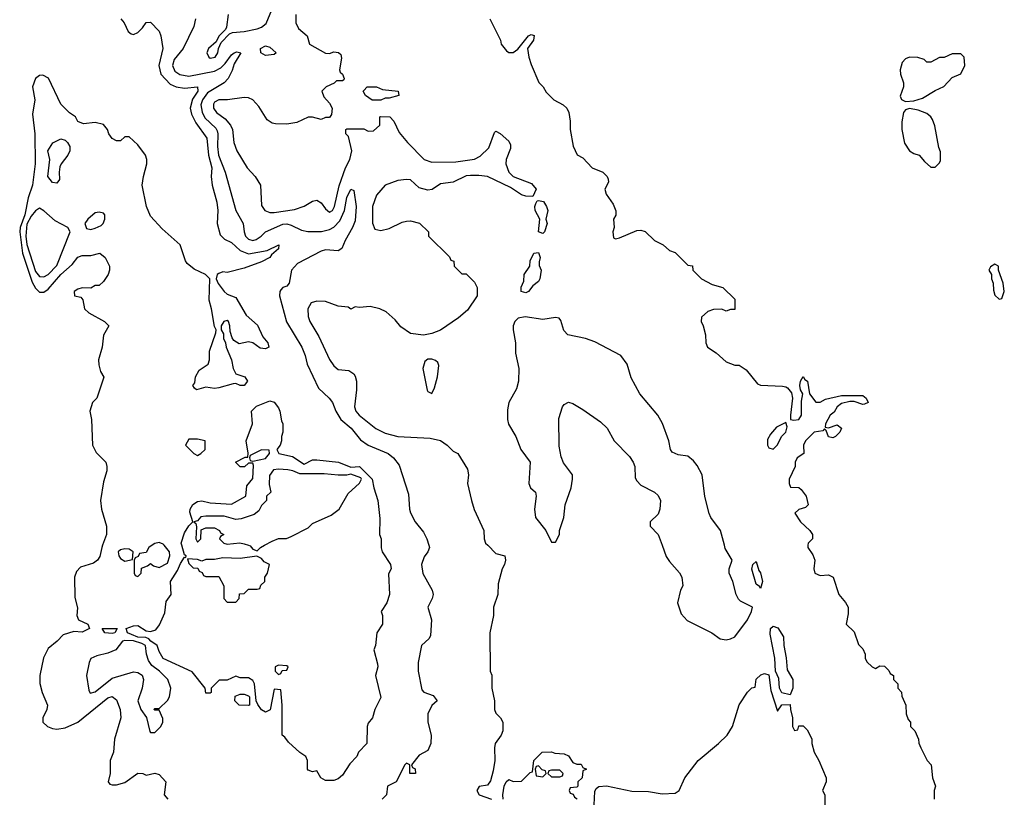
# Model space of a CAD drawing. Header units: inches. Extents: x 2668334 to 2765628, y 828034 to 955234.
# Tile 56 of 218: x 2673137 to 2677754, y 888818 to 892465. Entities that reach past the tile are written whole.
import ezdxf

# ---------------------------------------------------------------- set-up
doc = ezdxf.new("R2010")
doc.units = ezdxf.units.IN
doc.header["$MEASUREMENT"] = 0
doc.layers.add('C6878', color=7, linetype='Continuous')
doc.layers.add('C6879', color=7, linetype='Continuous')

msp = doc.modelspace()

# ---------------------------------------------------------------- linework, layer by layer
at = {"layer": 'C6878', "color": 4}
for points, elevation in [([(2673525.7, 890000), (2673522, 889990), (2673511.8, 889948.2), (2673500.7, 889930), (2673483.4, 889916.6), (2673422.3, 889897.7), (2673403.1, 889876.9), (2673393, 889850), (2673395.5, 889755.5), (2673407.1, 889707.1), (2673404.9, 889670), (2673413, 889650), (2673456.3, 889630), (2673464, 889610), (2673430, 889592.8), (2673390, 889595.1), (2673340.2, 889579.8), (2673312.7, 889550), (2673270, 889515.6), (2673247.5, 889472.5), (2673230.3, 889390), (2673231.8, 889351.8), (2673241.6, 889310), (2673267.3, 889250), (2673264, 889230), (2673245.5, 889190), (2673244.9, 889170), (2673266.8, 889150), (2673290, 889141.3), (2673310, 889137), (2673350, 889144.6), (2673410, 889170.3), (2673550, 889284.9), (2673570, 889290.5), (2673590, 889274.8), (2673607.7, 889230), (2673610.4, 889190), (2673581.6, 889090), (2673576.3, 889030), (2673561.6, 888990), (2673560.7, 888930), (2673551.3, 888890), (2673559.6, 888879.6), (2673570, 888876), (2673590, 888876), (2673630, 888887.7), (2673690, 888931), (2673714, 888930), (2673730, 888922), (2673770, 888931), (2673790, 888924.7), (2673822, 888890), (2673814, 888830), (2673832, 888810)], 4), ([(2674831.5, 890000), (2674831.6, 889988.4), (2674836, 889970), (2674876, 889910), (2674878, 889890), (2674866.4, 889866.4), (2674871.3, 889770), (2674858, 889730), (2674831.3, 889690), (2674838, 889670), (2674838, 889630), (2674812, 889590), (2674804.7, 889530), (2674798, 889510), (2674815.3, 889444.7), (2674816, 889430), (2674804.7, 889390), (2674830, 889286), (2674802, 889230), (2674791.3, 889190), (2674770, 889166), (2674766, 889150), (2674764.7, 889070), (2674724.7, 889030), (2674718, 889010), (2674684.5, 888975.5), (2674650, 888922), (2674630, 888905.2), (2674610, 888897.2), (2674570, 888897.2), (2674549.4, 888909.4), (2674530, 888942), (2674510, 888938), (2674490, 888946), (2674486, 888950), (2674486, 888990), (2674478, 889010), (2674450, 889028), (2674396.4, 889076.4), (2674380.4, 889100.4), (2674368, 889110), (2674368, 889250), (2674362, 889322), (2674330, 889326), (2674311.3, 889228.7), (2674290, 889218), (2674270, 889228), (2674253.6, 889253.6), (2674246, 889270), (2674238, 889350), (2674230, 889366), (2674210, 889378), (2674170, 889378), (2674150, 889386), (2674110, 889368), (2674072.7, 889367.3), (2674034, 889330), (2674034, 889310), (2674030, 889306), (2674010, 889306), (2674006, 889330), (2673946, 889406), (2673810, 889469.5), (2673790, 889502), (2673780.9, 889530), (2673751.6, 889550), (2673742, 889562), (2673728, 889568), (2673690, 889568.8), (2673661.2, 889581.2), (2673642.9, 889590), (2673636, 889610), (2673670, 889622.7), (2673690, 889623.2), (2673730, 889599), (2673750, 889596.5), (2673775.7, 889604.3), (2673792.8, 889627.2), (2673816.6, 889683.4), (2673823, 889737), (2673846.6, 889770), (2673844, 889830), (2673877.4, 889882.6), (2673890, 889914), (2673910, 889944.7), (2673916.4, 889943.6), (2673918, 889950), (2673910, 889955.3), (2673896.9, 890000)], 4), ([(2673757.1, 890000), (2673742, 889990), (2673730, 889966), (2673698, 889962), (2673692.7, 889947.3), (2673678, 889942), (2673674, 889930), (2673674, 889870), (2673678, 889858), (2673690, 889854), (2673706, 889870), (2673707.3, 889892.7), (2673736.4, 889903.6), (2673750, 889914), (2673763.6, 889903.6), (2673790, 889896), (2673830, 889916), (2673840.9, 889950), (2673839.3, 889970), (2673814.3, 890000)], 8), ([(2674210, 890000), (2674217.3, 889997.3), (2674230, 889982), (2674250, 889974), (2674266, 889990), (2674284.4, 890000)], 4), ([(2675055, 890000), (2675058, 889990), (2675051, 889970), (2675033.7, 889946.3), (2675020.7, 889910), (2675027.5, 889867.5), (2675071, 889790), (2675076, 889770), (2675071.3, 889750), (2675051.3, 889710), (2675067.3, 889650), (2675063.6, 889576.4), (2675056.9, 889563.1), (2675021, 889530), (2675006, 889450), (2675006, 889410), (2675022.8, 889322.8), (2675031.1, 889311.1), (2675075.3, 889295.3), (2675094, 889270), (2675070, 889248), (2675051, 889210), (2675051, 889170), (2675066, 889110), (2675064.7, 889070), (2675050, 889038), (2675010, 889015.3), (2674974, 888970), (2674978, 888958), (2674991.6, 888951.6), (2674992, 888930), (2674966, 888930), (2674966, 888970), (2674950, 888978), (2674942, 888970), (2674902, 888890), (2674862, 888870), (2674856, 888830), (2674836, 888810)], 8), ([(2675331.2, 890000), (2675370, 889962), (2675411.3, 889950), (2675414.8, 889930), (2675410.7, 889910), (2675398.8, 889890), (2675381.1, 889818.9), (2675379.1, 889770), (2675358.8, 889710), (2675358, 889670), (2675340.7, 889590), (2675342.8, 889410), (2675350.4, 889390.4), (2675350.7, 889330), (2675364, 889270), (2675362.8, 889230), (2675370, 889212), (2675392, 889190), (2675402, 889170), (2675402, 889130), (2675394, 889110), (2675366.8, 889070), (2675362.8, 889050), (2675364.9, 888990), (2675357.5, 888942.5), (2675344, 888896), (2675330, 888875.3), (2675291.1, 888868.9), (2675281, 888850), (2675291, 888830), (2675348.9, 888808.9)], 12), ([(2676148.9, 890000), (2676167.7, 889947.7), (2676183.4, 889923.4), (2676230.5, 889870.5), (2676241, 889850), (2676246, 889810), (2676236, 889790), (2676221, 889730), (2676238, 889678), (2676267.5, 889647.5), (2676382, 889590), (2676422, 889562), (2676450, 889556), (2676470, 889561), (2676490, 889571.3), (2676549, 889650), (2676569, 889690), (2676573.2, 889710), (2676517.5, 889737.5), (2676507.3, 889747.3), (2676496, 889770), (2676481.2, 889830), (2676464, 889870), (2676464, 889890), (2676478, 889930), (2676445.6, 889985.6), (2676441.8, 890000)], 16), ([(2676833, 890000), (2676832, 889990), (2676856, 889956), (2676866, 889930), (2676861, 889890), (2676866, 889870), (2676890, 889858), (2676930, 889862), (2676952, 889850), (2676978, 889770), (2677010, 889732), (2677021, 889710), (2677022, 889678), (2677012, 889630), (2677050, 889594), (2677070, 889534), (2677090, 889514), (2677102, 889490), (2677102, 889470), (2677110, 889454), (2677134, 889430), (2677150, 889422), (2677170, 889434), (2677192.7, 889432.7), (2677212.7, 889412.7), (2677218, 889398), (2677234, 889390), (2677234, 889370), (2677254, 889350), (2677254, 889330), (2677271.6, 889311.6), (2677272.7, 889292.7), (2677292, 889250), (2677294, 889210), (2677303.6, 889183.6), (2677314, 889170), (2677314, 889150), (2677334, 889130), (2677352, 889090), (2677352.7, 889072.7), (2677362, 889050), (2677392, 888990), (2677411.3, 888970), (2677418, 888910), (2677431.3, 888870), (2677424.7, 888850), (2677424.7, 888810)], 16), ([(2675828.7, 888751.3), (2675834.5, 888845.5), (2675840.1, 888859.9), (2675852, 888868), (2675888.9, 888871.1), (2676007.2, 888847.2), (2676085.9, 888845.9), (2676150, 888834.9), (2676210, 888837.3), (2676229, 888850), (2676255.3, 888910), (2676319, 888990), (2676414, 889070), (2676454, 889110), (2676479, 889150), (2676510, 889251.3), (2676550, 889311.3), (2676570, 889332), (2676586, 889334), (2676590, 889372), (2676612, 889392), (2676630, 889398), (2676650, 889392), (2676659.6, 889319.6), (2676690, 889222), (2676710, 889252), (2676750, 889254), (2676750.7, 889230), (2676760.7, 889190), (2676761, 889150), (2676770, 889132), (2676786, 889134), (2676790, 889154), (2676810, 889154), (2676830, 889134), (2676851.6, 889091.6), (2676852, 889070), (2676862, 889030), (2676884.7, 888990), (2676918, 888910), (2676918, 888890), (2676902, 888850), (2676912, 888830), (2676912, 888710)], 12), ([(2675404, 888810), (2675402, 888830), (2675408.7, 888870), (2675418, 888890), (2675430, 888902), (2675450, 888892), (2675490, 888894), (2675530, 888934), (2675542, 888938), (2675548, 888990), (2675586, 889030), (2675630, 889032), (2675645.4, 889025.4), (2675690, 889022), (2675710, 889012), (2675730, 888982), (2675750, 888974), (2675770, 888974), (2675778, 888958), (2675794, 888950), (2675778, 888942), (2675774, 888910), (2675754, 888890), (2675754, 888870), (2675750, 888866), (2675718, 888862), (2675714, 888850), (2675718, 888838), (2675732.7, 888832.7), (2675738, 888818), (2675751.6, 888811.6)], 12)]:
    msp.add_lwpolyline(points, dxfattribs=dict(at, elevation=elevation))
for points, elevation in [([(2673630, 889984), (2673610, 889979), (2673598, 889970), (2673601, 889950), (2673610, 889938), (2673630, 889926), (2673666, 889934), (2673668, 889970), (2673650, 889982)], 8), ([(2674248.4, 889948.4), (2674170, 889938), (2674090, 889942), (2674050, 889934), (2674010, 889934), (2673990, 889926), (2673970, 889934), (2673923.6, 889936.4), (2673930, 889914), (2673950, 889894), (2673972.7, 889892.7), (2673978, 889878), (2673992.7, 889872.7), (2673998, 889858), (2674010, 889854), (2674070, 889854), (2674094, 889810), (2674094, 889750), (2674110, 889734), (2674150, 889734), (2674166, 889750), (2674167.3, 889772.7), (2674190, 889774), (2674210, 889794), (2674250, 889794), (2674262, 889798), (2674267.3, 889812.7), (2674286, 889830), (2674286, 889850), (2674298, 889870), (2674308, 889910), (2674282.7, 889922.7), (2674270, 889938)], 4), ([(2676610, 889798), (2676606.3, 889806.3), (2676590, 889817.2), (2676570, 889888), (2676575.3, 889910), (2676590, 889924.7), (2676602.5, 889882.5), (2676610, 889871.3), (2676619.3, 889830)], 12), ([(2673570, 889586.6), (2673535.3, 889590), (2673524, 889610), (2673594, 889610), (2673582, 889590)], 4), ([(2676750, 889298), (2676710, 889308.7), (2676699.5, 889330), (2676695.9, 889375.9), (2676681.2, 889410), (2676678.4, 889470), (2676656.6, 889583.4), (2676657.2, 889610), (2676670, 889620.7), (2676692.5, 889612.5), (2676718.4, 889570), (2676719.5, 889530), (2676731.7, 889471.7), (2676736.4, 889416.4), (2676762.4, 889370), (2676762.4, 889330)], 12), ([(2673630, 889554), (2673619.3, 889550), (2673586.8, 889510), (2673550, 889494), (2673498, 889482), (2673470.9, 889469.1), (2673462.8, 889450), (2673450.6, 889390), (2673460.5, 889320.5), (2673466.4, 889306.4), (2673490, 889313.4), (2673570, 889377.1), (2673670, 889406.8), (2673690, 889402.8), (2673710.5, 889390.5), (2673717.3, 889370), (2673710.5, 889329.5), (2673690.8, 889270), (2673704.7, 889230), (2673731.6, 889191.6), (2673746.4, 889126.4), (2673750, 889122), (2673770, 889122), (2673798, 889150), (2673808, 889170), (2673807.3, 889187.3), (2673790, 889226), (2673770, 889226), (2673766, 889230), (2673770, 889234), (2673790, 889234), (2673830, 889271.3), (2673839.3, 889290), (2673846, 889330), (2673832, 889370), (2673791.8, 889410), (2673756.6, 889436.6), (2673740.1, 889460.1), (2673731.1, 889490), (2673726.2, 889530), (2673710, 889539.9), (2673670, 889551.6)], 8), ([(2674350, 889438), (2674334, 889430), (2674334, 889410), (2674350, 889394), (2674362, 889398), (2674367.3, 889412.7), (2674390, 889414), (2674395.3, 889430), (2674390, 889434)], 4), ([(2674210, 889248), (2674166, 889250), (2674146, 889270), (2674147.3, 889292.7), (2674170, 889302), (2674190, 889302), (2674210, 889294), (2674214, 889290), (2674214, 889250)], 4), ([(2675570, 888966), (2675558, 888962), (2675554, 888950), (2675558, 888918), (2675590, 888914), (2675606, 888930), (2675602, 888942), (2675587.3, 888947.3)], 12), ([(2675670, 888946), (2675630, 888946), (2675618, 888942), (2675614, 888930), (2675630, 888914), (2675670, 888914), (2675682, 888918), (2675686, 888930)], 12)]:
    msp.add_lwpolyline(points, close=True, dxfattribs=dict(at, elevation=elevation))
at = {"layer": 'C6879', "color": 4}
for points, elevation in [([(2674114, 892490), (2674106, 892430), (2674101, 892419), (2674070, 892388), (2674058, 892362), (2674022, 892330), (2674014, 892310), (2674022.8, 892290), (2674030, 892284.9), (2674052.7, 892290), (2674066, 892310), (2674068.9, 892331.1), (2674082, 892358), (2674120.9, 892399.1), (2674134.8, 892405.2), (2674190, 892410.6), (2674250, 892423.1), (2674270, 892430.4), (2674292.8, 892447.2), (2674326.6, 892530)], 12), ([(2673611, 892470), (2673626.8, 892450), (2673646, 892410), (2673659.8, 892399.8), (2673670, 892396), (2673690, 892404.7), (2673713.2, 892426.8), (2673730, 892452), (2673750, 892454), (2673790, 892412), (2673798.8, 892390), (2673808.2, 892330), (2673788.4, 892250), (2673798, 892210), (2673843, 892163), (2673870, 892150.4), (2673910, 892144.4), (2673970.8, 892150), (2673971.8, 892130), (2673947.7, 892092.3), (2673936, 892050), (2673942.2, 892022.2), (2673962.2, 891982.2), (2674013.7, 891910), (2674022, 891830), (2674037.6, 891770), (2674034.8, 891730), (2674038.8, 891690), (2674060.7, 891610), (2674066, 891570), (2674062.8, 891510), (2674076.8, 891456.8), (2674096.3, 891436.3), (2674130, 891420.7), (2674170, 891383), (2674210, 891367.3), (2674296.5, 891383.5), (2674352, 891410), (2674351, 891390), (2674318, 891362), (2674310, 891349.5), (2674271.3, 891330), (2674190, 891299.3), (2674110, 891279), (2674090, 891282), (2674070, 891275.3), (2674062, 891270), (2674058, 891250), (2674067.3, 891227.3), (2674096, 891190), (2674110, 891178.8), (2674150, 891162), (2674198.8, 891078.8), (2674252.3, 891032.3), (2674277.5, 890977.5), (2674300.7, 890950), (2674304.7, 890930), (2674290, 890921.2), (2674264.1, 890924.1), (2674230, 890949), (2674210, 890954), (2674165.6, 890945.6), (2674141.2, 890961.2), (2674133.2, 890973.2), (2674123.1, 891003.1), (2674122, 891030), (2674115.3, 891050), (2674110, 891054), (2674094, 891050), (2674082, 891030), (2674082, 891010), (2674091.6, 890991.6), (2674092, 890970), (2674102, 890950), (2674104.7, 890930), (2674130.6, 890870.6), (2674137.3, 890830), (2674150, 890804.7), (2674192, 890790), (2674204.7, 890770), (2674190, 890749.3), (2674170, 890749.3), (2674150, 890759), (2674138, 890758), (2674070, 890738), (2674050, 890735.1), (2674010, 890741.2), (2673966, 890730), (2673956.4, 890736.4), (2673949.3, 890749.3), (2673957.2, 890762.8), (2673961.2, 890790), (2673978.9, 890821.1), (2674021.2, 890850), (2674026.6, 890870), (2674027.3, 890910), (2674056.4, 890996.4), (2674058, 891010), (2674050, 891026), (2674036.2, 891110), (2674025.1, 891150), (2674028, 891250), (2674008.7, 891270), (2673955.1, 891295.1), (2673922, 891322), (2673913.6, 891333.6), (2673889, 891410), (2673804.1, 891484.1), (2673750, 891544), (2673731.8, 891590), (2673711.6, 891690), (2673716.9, 891730), (2673733, 891790), (2673732.8, 891810), (2673726, 891830), (2673690, 891878), (2673650, 891915.3), (2673630, 891915.3), (2673610, 891898), (2673590, 891898), (2673570, 891908), (2673555.3, 891930), (2673548.7, 891950), (2673530, 891974), (2673490, 891984), (2673436.4, 891976.4), (2673410, 891988), (2673398, 892010), (2673370, 892028.7), (2673329.2, 892070), (2673271.6, 892191.6), (2673245.2, 892205.2), (2673230, 892203.7), (2673210, 892189.3), (2673197.4, 892150), (2673207.6, 892090), (2673197.2, 892022.8), (2673207.1, 891930), (2673209.2, 891790), (2673196.9, 891690), (2673176.6, 891630), (2673160.5, 891550), (2673138.1, 891490), (2673136.6, 891470), (2673150.1, 891370), (2673194.6, 891234.6), (2673210, 891205.7), (2673230, 891187.7), (2673250, 891187.3), (2673270, 891202), (2673330, 891270.3), (2673383, 891317), (2673410, 891351), (2673430, 891358.8), (2673470, 891358.8), (2673512, 891370), (2673538, 891350), (2673558, 891310), (2673558, 891290), (2673551.3, 891270), (2673530, 891238), (2673510, 891218), (2673490, 891218), (2673470, 891206), (2673430, 891208), (2673410, 891202), (2673392, 891190), (2673394, 891170), (2673423.6, 891163.6), (2673432, 891152), (2673441, 891110), (2673461, 891090), (2673534, 891050), (2673554, 891030), (2673530, 890986), (2673522.8, 890930), (2673506.8, 890870), (2673507.1, 890847.1), (2673515.3, 890815.3), (2673530.9, 890789.1), (2673498, 890690), (2673478, 890670), (2673466, 890630), (2673474, 890590), (2673478.8, 890470), (2673495.9, 890435.9), (2673540.5, 890390), (2673546, 890370), (2673546, 890350), (2673530, 890298), (2673514.9, 890210), (2673519.5, 890170), (2673544.4, 890090), (2673544.4, 890050), (2673525.7, 890000)], 4), ([(2673961, 892470), (2673954, 892434), (2673903.8, 892330), (2673860.8, 892279.2), (2673853.4, 892250), (2673863.4, 892223.4), (2673888.1, 892208.1), (2673930, 892200.9), (2674050, 892223.6), (2674079.6, 892240.4), (2674100.4, 892259.6), (2674130, 892300.5), (2674142.7, 892310), (2674154.2, 892314.2), (2674173.4, 892310), (2674142, 892258), (2674132.9, 892227.1), (2674114.4, 892190), (2674094.9, 892170), (2674017.7, 892122.3), (2673993.4, 892090), (2673986, 892066), (2673992, 892032), (2674005.2, 892005.2), (2674056.4, 891956.4), (2674063.4, 891943.4), (2674066.5, 891930), (2674063.6, 891870), (2674069.1, 891830), (2674100.3, 891750), (2674150.5, 891570.5), (2674184.9, 891510), (2674188.5, 891470), (2674195.5, 891450), (2674210, 891435.5), (2674230, 891430.5), (2674245.4, 891434.6), (2674269.2, 891450), (2674289.6, 891470.4), (2674370, 891505.7), (2674390, 891507.2), (2674410, 891501.7), (2674458.4, 891478.4), (2674488.1, 891471.9), (2674552.4, 891472.4), (2674590, 891480.9), (2674610, 891491.7), (2674637.8, 891522.2), (2674659.7, 891570), (2674670, 891630.8), (2674690, 891670.5), (2674703.6, 891663.6), (2674714.3, 891590), (2674710, 891522), (2674698, 891490), (2674662.6, 891430), (2674647.1, 891392.9), (2674630, 891381.6), (2674570, 891385.4), (2674550, 891380.5), (2674438.7, 891321.3), (2674410.7, 891290), (2674401, 891230), (2674390, 891215.3), (2674370, 891208.7), (2674361.4, 891198.6), (2674356, 891190), (2674354.8, 891170), (2674388.2, 891048.2), (2674459.1, 890930), (2674475.5, 890890), (2674484, 890850), (2674537.2, 890737.2), (2674588, 890690), (2674603, 890670), (2674618.8, 890630), (2674642.8, 890590), (2674690.6, 890550), (2674734.6, 890494.6), (2674770.4, 890470.4), (2674864.7, 890430), (2674890, 890411), (2674915.9, 890375.9), (2674959.9, 890239.9), (2674964.9, 890170), (2674970, 890152), (2674990.7, 890110.7), (2675030, 890062), (2675046, 890030), (2675055, 890000)], 8), ([(2674430.8, 892490), (2674431.3, 892450), (2674443.5, 892423.5), (2674484.7, 892390), (2674496, 892350), (2674570, 892308.2), (2674590, 892306.4), (2674610, 892314.9), (2674632, 892312), (2674642, 892302), (2674645.2, 892285.2), (2674636, 892230), (2674639.6, 892219.6), (2674650.8, 892210), (2674658, 892190), (2674656, 892184), (2674650, 892178), (2674622, 892178), (2674611.6, 892168.4), (2674574, 892150), (2674554, 892130), (2674563.6, 892103.6), (2674590, 892074), (2674602, 892050), (2674599.6, 892020.4), (2674590, 892006), (2674570, 892006), (2674550, 891998), (2674510, 892008.7), (2674490, 892008.7), (2674436.9, 891983.1), (2674390, 891975.3), (2674336.4, 891976.4), (2674320.4, 891980.4), (2674296.4, 891996.4), (2674258.6, 892058.6), (2674230, 892089), (2674210, 892099), (2674190, 892101.2), (2674110.7, 892089.3), (2674070, 892089), (2674050, 892079), (2674044.9, 892070), (2674046, 892050), (2674058.8, 892030), (2674100.4, 892000.4), (2674125.5, 891970), (2674134, 891950), (2674140.7, 891890), (2674154.8, 891850), (2674202.8, 891770), (2674241, 891730), (2674266, 891690), (2674270, 891594), (2674286, 891570), (2674310, 891560.5), (2674330, 891560.5), (2674424.8, 891575.2), (2674470, 891590.7), (2674510, 891614), (2674530, 891618.8), (2674550, 891606), (2674570, 891578.8), (2674590, 891562), (2674604, 891570), (2674613.3, 891590), (2674634.5, 891685.5), (2674665.2, 891770), (2674685.2, 891810), (2674694, 891850), (2674678, 891918), (2674666, 891930), (2674666, 891950), (2674670, 891954), (2674750, 891954), (2674770, 891942), (2674796.4, 891943.6), (2674826, 891970), (2674826, 892010), (2674830, 892012), (2674872, 892010), (2674891.3, 891990), (2674916.9, 891936.9), (2674956, 891890), (2675034, 891810), (2675070, 891797.6), (2675182, 891798), (2675270, 891810.5), (2675295.4, 891824.6), (2675335.9, 891864.1), (2675364, 891936), (2675370, 891942), (2675390, 891931), (2675430, 891896), (2675438.5, 891878.5), (2675438.5, 891861.5), (2675418, 891810), (2675416, 891790), (2675430.6, 891750), (2675451, 891730), (2675537.1, 891697.1), (2675558.8, 891670), (2675543.6, 891636.4), (2675510, 891637), (2675490, 891644.2), (2675438.2, 891678.2), (2675330, 891729.7), (2675290, 891735.4), (2675250, 891735.1), (2675230, 891733.6), (2675170, 891703.6), (2675110, 891695.1), (2675070.6, 891669.4), (2675050, 891665.2), (2675010, 891677.2), (2674970, 891713.6), (2674950, 891716.3), (2674910, 891711.1), (2674851, 891690), (2674810, 891642), (2674790.7, 891589.3), (2674790.9, 891510.9), (2674802.8, 891482.8), (2674830, 891476), (2674870, 891486), (2674930, 891516), (2674950, 891521), (2674970, 891522), (2675011.6, 891511.6), (2675054, 891470), (2675054, 891450), (2675152.7, 891352.7), (2675158, 891338), (2675172.7, 891332.7), (2675174, 891310), (2675210, 891274), (2675230, 891274), (2675270, 891234), (2675282, 891210), (2675282, 891170), (2675236.8, 891103.2), (2675193.7, 891066.3), (2675110, 891009.2), (2675070, 890993.2), (2675030, 890986), (2674970, 890993.2), (2674924.1, 891024.1), (2674897.5, 891057.5), (2674855.5, 891095.5), (2674826, 891110), (2674780.4, 891120.4), (2674730, 891115.3), (2674710, 891118), (2674690, 891108), (2674676.4, 891116.4), (2674630, 891122), (2674570, 891144), (2674530, 891145.2), (2674503.4, 891136.6), (2674487.3, 891110), (2674490, 891074), (2674497.3, 891050), (2674539.9, 890979.9), (2674590, 890872), (2674610, 890842), (2674630, 890824.7), (2674679.6, 890819.6), (2674703.6, 890803.6), (2674710, 890794), (2674716, 890770), (2674716, 890730), (2674706, 890650), (2674713, 890630), (2674728, 890610), (2674807.5, 890547.5), (2674850, 890526), (2674910.4, 890510.4), (2675062, 890502), (2675110, 890491), (2675142, 890470), (2675170, 890442), (2675190.9, 890430.9), (2675236.9, 890356.9), (2675241, 890330), (2675236, 890290), (2675254.8, 890210), (2675268.1, 890168.1), (2675313.4, 890070), (2675314.8, 890030), (2675321, 890010), (2675331.2, 890000)], 12), ([(2675342, 892470), (2675392, 892370), (2675394, 892350), (2675419.6, 892319.6), (2675430, 892312), (2675450, 892312), (2675472.9, 892327.1), (2675522, 892390), (2675535.3, 892395.3), (2675550, 892392), (2675546, 892370), (2675518, 892330), (2675524, 892290), (2675535.3, 892255.3), (2675571.1, 892171.1), (2675592, 892150), (2675605.4, 892125.4), (2675642, 892090), (2675685.4, 892065.4), (2675702, 892050), (2675711.3, 892030), (2675718, 891990), (2675718, 891950), (2675731.6, 891871.6), (2675751.6, 891831.6), (2675776.9, 891816.9), (2675822, 891770), (2675870.5, 891750.5), (2675891, 891730), (2675896.8, 891716.8), (2675897.3, 891702.7), (2675881, 891670), (2675887.1, 891647.1), (2675919.8, 891599.8), (2675931.6, 891568.4), (2675931.6, 891548.4), (2675922, 891530), (2675924.7, 891490), (2675918, 891470), (2675922, 891442), (2675930, 891438), (2675950, 891442.8), (2676030, 891476), (2676050, 891478), (2676070, 891472), (2676114, 891430), (2676154, 891410), (2676183.6, 891383.6), (2676210, 891374), (2676270, 891314), (2676291.1, 891311.1), (2676294, 891290), (2676334, 891250), (2676383.6, 891223.6), (2676434, 891210), (2676490, 891154), (2676490, 891106), (2676470, 891106), (2676450, 891098), (2676430, 891108), (2676390, 891106), (2676363.6, 891096.4), (2676334, 891070), (2676332, 891050), (2676342, 891030), (2676352.7, 890987.3), (2676354, 890950), (2676362, 890930), (2676403.5, 890903.5), (2676450, 890861), (2676490, 890844.7), (2676510, 890844.7), (2676543.5, 890823.5), (2676596.9, 890756.9), (2676610, 890751.3), (2676713.6, 890746.4), (2676730, 890744), (2676738, 890738), (2676755.5, 890715.5), (2676760.7, 890690), (2676750.6, 890610), (2676752, 890590), (2676766.7, 890586.7), (2676790, 890590.4), (2676803.5, 890610), (2676803.2, 890676.8), (2676808.7, 890710), (2676798, 890730), (2676795.3, 890750), (2676799, 890770), (2676810, 890791.3), (2676818, 890778), (2676830.3, 890770.3), (2676841, 890710), (2676870, 890671.3), (2676890, 890671), (2676914.7, 890685.3), (2676990, 890702), (2677090, 890702), (2677106.8, 890690), (2677116, 890670), (2677098, 890662), (2677090, 890660.7), (2677050, 890675.3), (2677030, 890675.3), (2676990, 890664.5), (2676970, 890649.3), (2676955.6, 890624.4), (2676937.3, 890610), (2676916, 890570), (2676914, 890554), (2676930, 890551.3), (2676970, 890564.7), (2676991, 890550), (2676982, 890530), (2676962, 890510), (2676950, 890504), (2676929.1, 890509.1), (2676918, 890538), (2676910, 890546), (2676903.6, 890536.4), (2676862, 890530), (2676822, 890490), (2676812, 890470), (2676814, 890430), (2676782, 890410), (2676774, 890390), (2676774, 890370), (2676744.7, 890310), (2676744.7, 890290), (2676752, 890272), (2676790, 890271.3), (2676802, 890262), (2676824.7, 890230), (2676834, 890190), (2676822, 890178), (2676790, 890168), (2676772, 890150), (2676798, 890110), (2676842, 890070), (2676854, 890050), (2676854, 890030), (2676834, 890010), (2676833, 890000)], 16), ([(2676441.8, 890000), (2676423.6, 890070), (2676378, 890130), (2676369.6, 890149.6), (2676349.7, 890229.7), (2676337, 890330), (2676313.8, 890373.8), (2676297, 890397), (2676270, 890418), (2676224.7, 890424.7), (2676196.4, 890436.4), (2676188, 890450), (2676181.2, 890490), (2676151.5, 890571.5), (2676129.2, 890610), (2676045.2, 890710), (2676004.8, 890784.8), (2675985.2, 890850), (2675955.3, 890890), (2675834.5, 890954.5), (2675789.7, 890969.7), (2675707.9, 890987.9), (2675688, 891008), (2675674.3, 891054.3), (2675666, 891066), (2675650, 891069.3), (2675590, 891059.5), (2675507.7, 891072.3), (2675474.8, 891065.2), (2675458, 891050), (2675451.3, 891030), (2675451, 891010), (2675461, 890950), (2675462, 890902), (2675478, 890830), (2675476, 890770), (2675466.4, 890733.6), (2675430.7, 890669.3), (2675424.5, 890635.5), (2675424, 890590), (2675428.3, 890568.3), (2675462.8, 890510), (2675486, 890450), (2675531, 890390), (2675524.7, 890290), (2675532, 890270), (2675556, 890250), (2675558.8, 890230), (2675550.8, 890170), (2675556, 890130), (2675604.7, 890070), (2675630, 890014), (2675650, 890014), (2675668, 890050), (2675668, 890070), (2675688.7, 890130), (2675694, 890190), (2675722, 890270), (2675728.7, 890310), (2675728.7, 890330), (2675686.6, 890386.6), (2675675.1, 890415.1), (2675665.8, 890465.8), (2675665.6, 890594.4), (2675682.7, 890650), (2675690, 890661), (2675710, 890671), (2675730, 890664.7), (2675776.8, 890636.8), (2675859.8, 890579.8), (2675891.3, 890550), (2675924.7, 890490), (2675996.9, 890416.9), (2676014, 890390), (2676022, 890370), (2676023.6, 890316.4), (2676030, 890302), (2676050, 890282), (2676114, 890250), (2676130, 890234), (2676142, 890210), (2676138, 890170), (2676130, 890146), (2676094, 890110), (2676094, 890090), (2676130.7, 890050.7), (2676148.9, 890000)], 16), ([(2673896.9, 890000), (2673894, 890010), (2673910, 890058), (2673930, 890091.3), (2673948.7, 890110), (2673934.8, 890154.8), (2673935.8, 890170), (2673949, 890191), (2673970, 890206), (2673990, 890208.9), (2674030, 890199.5), (2674130, 890193.4), (2674197.2, 890230), (2674201.2, 890278.8), (2674230, 890314), (2674233.6, 890373.6), (2674230, 890386), (2674210, 890386), (2674191.6, 890368.4), (2674170, 890368), (2674148.7, 890390), (2674194, 890414), (2674206, 890414), (2674208, 890432), (2674199.3, 890490), (2674229, 890570), (2674224, 890630), (2674246.8, 890653.2), (2674310, 890678), (2674330, 890672), (2674350, 890644.7), (2674357.3, 890630), (2674364, 890584), (2674371, 890570), (2674371.3, 890530), (2674364.7, 890510), (2674364.7, 890490), (2674358, 890470), (2674342, 890450), (2674352, 890430), (2674416.5, 890416.5), (2674470, 890381), (2674510, 890400.4), (2674530, 890401.3), (2674631.3, 890390), (2674690, 890366.8), (2674730, 890370.3), (2674790, 890311), (2674797.3, 890270), (2674816, 890210), (2674825.4, 890125.4), (2674824.7, 890050), (2674831.3, 890030), (2674831.5, 890000)], 4), ([(2674284.4, 890000), (2674320.4, 890019.6), (2674350, 890032), (2674387.3, 890032.7), (2674410, 890042), (2674490, 890082), (2674510, 890102), (2674598, 890142), (2674635.3, 890170), (2674676.4, 890243.6), (2674730, 890292), (2674739, 890310), (2674736, 890316), (2674690, 890333.2), (2674670, 890328.7), (2674630, 890329), (2674564.7, 890335.3), (2674450, 890335.3), (2674418, 890350), (2674394.1, 890354.2), (2674350, 890356.9), (2674326.4, 890353.6), (2674307.9, 890327.9), (2674306, 890286), (2674314, 890250), (2674294, 890230), (2674294, 890210), (2674270, 890186), (2674258.8, 890161.2), (2674236, 890144), (2674175.3, 890124.7), (2674150, 890121.2), (2674096, 890136), (2674010, 890137), (2673986.7, 890133.3), (2673970, 890115.3), (2673954, 890110), (2673962, 890102), (2673966, 890086), (2673962, 890030), (2673970, 890014), (2673986, 890030), (2673988, 890072), (2674010, 890082), (2674050, 890082), (2674074, 890070), (2674078, 890058), (2674094, 890050), (2674078, 890042), (2674074, 890030), (2674094, 890010), (2674110, 890004.7), (2674168.7, 890011.3), (2674190, 890007.3), (2674210, 890000)], 4), ([(2673814.3, 890000), (2673810, 890005.2), (2673790, 890013.2), (2673770.9, 890009.1), (2673757.1, 890000)], 8)]:
    msp.add_lwpolyline(points, dxfattribs=dict(at, elevation=elevation))
for points, elevation in [([(2674290, 892296.9), (2674267.3, 892310), (2674266.6, 892330), (2674290, 892343), (2674310, 892337.3), (2674338.8, 892310), (2674330, 892302.7)], 8), ([(2677550, 892306), (2677510, 892306), (2677471.6, 892288.4), (2677450, 892288), (2677410, 892266), (2677390, 892266), (2677378, 892278), (2677348.9, 892288.9), (2677310, 892289), (2677290, 892282), (2677275.3, 892264.7), (2677266, 892230), (2677266.8, 892210), (2677281, 892170), (2677281, 892150), (2677266.4, 892106.4), (2677271.6, 892091.6), (2677290, 892082), (2677330, 892084.7), (2677370, 892098), (2677430, 892134), (2677470, 892152), (2677510, 892194), (2677550, 892212), (2677568.7, 892250), (2677566, 892290)], 24), ([(2674790, 892088), (2674758, 892110), (2674748, 892130), (2674750, 892134), (2674766, 892150), (2674810, 892151), (2674838, 892138), (2674912, 892130), (2674914, 892110), (2674870, 892098), (2674850, 892098), (2674830, 892088)], 12), ([(2677310, 892049), (2677290, 892042), (2677281, 892030), (2677273.7, 891986.3), (2677273.4, 891950), (2677285.8, 891885.8), (2677310, 891851), (2677330, 891838), (2677354, 891830), (2677379.6, 891799.6), (2677410, 891774), (2677430, 891774), (2677450, 891794), (2677454.6, 891805.4), (2677454.6, 891845.4), (2677446.3, 891866.3), (2677427.9, 891967.9), (2677416.9, 891996.9), (2677409.6, 892009.6), (2677390, 892026), (2677350, 892041.2)], 24), ([(2673310, 891698), (2673290, 891702), (2673269.3, 891730), (2673277.2, 891810), (2673268.7, 891850), (2673292.5, 891887.5), (2673330, 891906.8), (2673350, 891901), (2673361, 891890), (2673371, 891870), (2673371, 891850), (2673362.8, 891830), (2673330.8, 891790), (2673324.5, 891775.5), (2673321, 891750), (2673323.6, 891716.4)], 4), ([(2673230, 891581.2), (2673210, 891569.3), (2673190, 891543.7), (2673170, 891506), (2673165.8, 891450), (2673170, 891411.3), (2673210, 891284.9), (2673230, 891260.5), (2673250, 891259.3), (2673270, 891270.4), (2673310, 891313), (2673373.2, 891470), (2673362, 891490), (2673302.4, 891522.4), (2673250, 891569.3)], 8), ([(2675590, 891462), (2675569.2, 891470), (2675575.3, 891530), (2675554.5, 891570), (2675552.7, 891590), (2675556.5, 891603.5), (2675564, 891616), (2675570, 891618), (2675592.5, 891612.5), (2675607.3, 891590), (2675614, 891570), (2675604.7, 891530), (2675610.9, 891509.1), (2675598, 891470)], 12), ([(2673510, 891562), (2673490, 891559), (2673456, 891530), (2673442.8, 891510), (2673450, 891486.8), (2673470, 891480.7), (2673490, 891487.3), (2673519.3, 891500.7), (2673528.7, 891510), (2673535.3, 891530), (2673535.3, 891550), (2673530, 891558)], 8), ([(2675510, 891184), (2675488.9, 891191.1), (2675488.9, 891211.1), (2675500.4, 891239.6), (2675502, 891270), (2675529, 891310), (2675530, 891334), (2675548, 891370), (2675570, 891374), (2675578, 891350), (2675572, 891330), (2675572.7, 891312.7), (2675582, 891290), (2675576, 891250), (2675570, 891238), (2675542.8, 891217.2), (2675522, 891190)], 12), ([(2677710, 891318), (2677690, 891306), (2677682, 891290), (2677694, 891270), (2677694, 891250), (2677702, 891230), (2677703.6, 891196.4), (2677710, 891174), (2677730, 891154), (2677742, 891158), (2677754, 891190), (2677748, 891230), (2677726, 891290), (2677726, 891310)], 24), ([(2675070, 890873.2), (2675050, 890872.7), (2675037.3, 890862.7), (2675027.7, 890830), (2675047.5, 890727.5), (2675050, 890722), (2675070, 890712), (2675082, 890738), (2675096.2, 890790), (2675102.7, 890842.7), (2675097, 890857), (2675086.6, 890866.6)], 16), ([(2676730, 890575.3), (2676685.5, 890554.5), (2676658, 890522), (2676644, 890496), (2676644, 890470), (2676650, 890458), (2676670, 890450.7), (2676690, 890470.7), (2676709.6, 890510.4), (2676730, 890531), (2676736.3, 890556.3)], 16), ([(2673970, 890498), (2673930, 890498), (2673914, 890470), (2673954, 890430), (2673970, 890422), (2673986, 890430), (2674006, 890450), (2674006, 890490)], 8), ([(2674270, 890448), (2674218, 890422), (2674214, 890410), (2674218, 890398), (2674230, 890394), (2674290, 890406.8), (2674308, 890430), (2674306, 890446)], 4)]:
    msp.add_lwpolyline(points, close=True, dxfattribs=dict(at, elevation=elevation))

doc.saveas('drawing.dxf')
